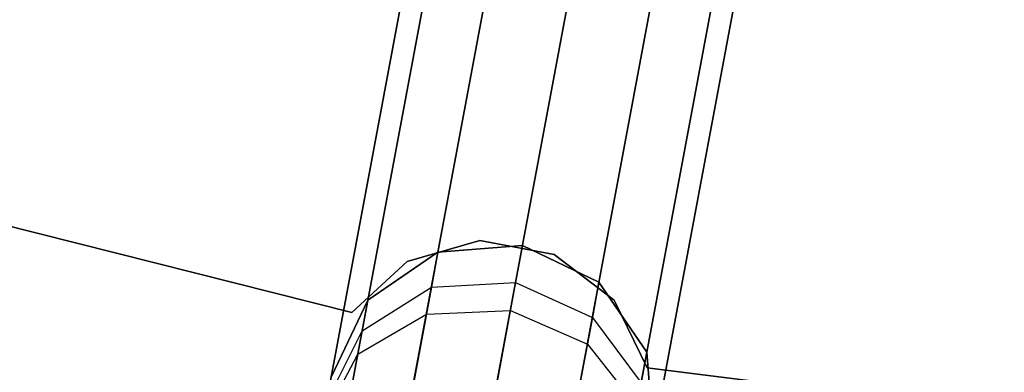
# Model space of a CAD drawing. Extents: x -129 to 129, y -127 to 130.
# Tile 134 of 188: x -14.07 to -8.06, y -58.39 to -56.24. Entities that reach past the tile are written whole.
import ezdxf

# ---------------------------------------------------------------- set-up
doc = ezdxf.new("R2010")
doc.units = 0
doc.header["$LTSCALE"] = 25.4
doc.layers.get('0').update_dxf_attribs({"linetype": 'CONTINUOUS'})

# ---------------------------------------------------------------- blocks, each defined once
blk = doc.blocks.new('NOME_B_PM2_STL')
at = {"color": 0}
for p, q in [((118.5611, -56.7599, 524.5779), (109.3736, -105.9085, 524.5779)), ((118.5611, -56.7599, 524.5779), (109.3736, -105.9085, 524.5779)), ((109.3736, -105.9085, 344.5779), (118.5611, -56.7599, 344.5779)), ((109.3736, -105.9085, 344.5779), (118.5611, -56.7599, 344.5779)), ((118.6928, -56.7845, 525.0779), (109.5053, -105.9332, 525.0779)), ((118.6928, -56.7845, 525.0779), (109.5053, -105.9332, 525.0779)), ((118.6928, -56.7845, 524.0779), (109.5053, -105.9332, 524.0779)), ((118.6928, -56.7845, 524.0779), (109.5053, -105.9332, 524.0779)), ((109.5053, -105.9332, 344.0779), (118.6928, -56.7845, 344.0779)), ((109.5053, -105.9332, 344.0779), (118.6928, -56.7845, 344.0779)), ((109.5053, -105.9332, 345.0779), (118.6928, -56.7845, 345.0779)), ((109.5053, -105.9332, 345.0779), (118.6928, -56.7845, 345.0779)), ((119.0526, -56.8518, 525.4439), (109.8651, -106.0004, 525.4439)), ((119.0526, -56.8518, 525.4439), (109.8651, -106.0004, 525.4439)), ((119.0526, -56.8518, 523.7119), (109.8651, -106.0004, 523.7119)), ((119.0526, -56.8518, 523.7119), (109.8651, -106.0004, 523.7119)), ((109.8651, -106.0004, 343.7118), (119.0526, -56.8518, 343.7118)), ((109.8651, -106.0004, 343.7118), (119.0526, -56.8518, 343.7118)), ((109.8651, -106.0004, 345.4439), (119.0526, -56.8518, 345.4439)), ((109.8651, -106.0004, 345.4439), (119.0526, -56.8518, 345.4439)), ((119.544, -56.9436, 523.5779), (110.3566, -106.0923, 523.5779)), ((119.544, -56.9436, 525.5779), (110.3566, -106.0923, 525.5779)), ((119.544, -56.9436, 525.5779), (110.3566, -106.0923, 525.5779)), ((119.544, -56.9436, 523.5779), (110.3566, -106.0923, 523.5779)), ((110.3566, -106.0923, 345.5779), (119.544, -56.9436, 345.5779)), ((110.3566, -106.0923, 343.5779), (119.544, -56.9436, 343.5779)), ((110.3566, -106.0923, 343.5779), (119.544, -56.9436, 343.5779)), ((110.3566, -106.0923, 345.5779), (119.544, -56.9436, 345.5779)), ((120.0355, -57.0355, 523.7119), (110.848, -106.1842, 523.7119)), ((120.0355, -57.0355, 523.7119), (110.848, -106.1842, 523.7119)), ((120.0355, -57.0355, 525.4439), (110.848, -106.1842, 525.4439)), ((120.0355, -57.0355, 525.4439), (110.848, -106.1842, 525.4439)), ((110.848, -106.1842, 345.4439), (120.0355, -57.0355, 345.4439)), ((110.848, -106.1842, 345.4439), (120.0355, -57.0355, 345.4439)), ((110.848, -106.1842, 343.7118), (120.0355, -57.0355, 343.7118)), ((110.848, -106.1842, 343.7118), (120.0355, -57.0355, 343.7118)), ((120.3953, -57.1028, 524.0779), (111.2078, -106.2514, 524.0779)), ((120.3953, -57.1028, 524.0779), (111.2078, -106.2514, 524.0779)), ((120.3953, -57.1028, 525.0779), (111.2078, -106.2514, 525.0779)), ((120.3953, -57.1028, 525.0779), (111.2078, -106.2514, 525.0779)), ((111.2078, -106.2514, 345.0779), (120.3953, -57.1028, 345.0779)), ((111.2078, -106.2514, 345.0779), (120.3953, -57.1028, 345.0779)), ((111.2078, -106.2514, 344.0779), (120.3953, -57.1028, 344.0779)), ((111.2078, -106.2514, 344.0779), (120.3953, -57.1028, 344.0779)), ((120.527, -57.1274, 524.5779), (111.3395, -106.276, 524.5779)), ((120.527, -57.1274, 524.5779), (111.3395, -106.276, 524.5779)), ((111.3395, -106.276, 344.5779), (120.527, -57.1274, 344.5779)), ((111.3395, -106.276, 344.5779), (120.527, -57.1274, 344.5779)), ((118.1465, -59.255, 23.0779), (112.7033, -57.8829, 23.0779)), ((112.7033, -57.8829, 21.0779), (118.1465, -59.255, 21.0779)), ((112.7033, -57.8829, 21.0779), (118.1465, -59.255, 21.0779)), ((118.1465, -59.255, 23.0779), (112.7033, -57.8829, 23.0779)), ((118.1465, -59.255, 699.0779), (112.7033, -57.8829, 699.0779)), ((112.7033, -57.8829, 697.0779), (118.1465, -59.255, 697.0779)), ((112.7033, -57.8829, 697.0779), (118.1465, -59.255, 697.0779)), ((118.1465, -59.255, 699.0779), (112.7033, -57.8829, 699.0779)), ((118.1465, -59.255, 335.0779), (112.7033, -57.8829, 335.0779)), ((112.7033, -57.8829, 333.0779), (118.1465, -59.255, 333.0779)), ((112.7033, -57.8829, 333.0779), (118.1465, -59.255, 333.0779)), ((118.1465, -59.255, 335.0779), (112.7033, -57.8829, 335.0779)), ((118.1465, -59.255, 536.0779), (112.7033, -57.8829, 536.0779)), ((112.7033, -57.8829, 534.0779), (118.1465, -59.255, 534.0779)), ((112.7033, -57.8829, 534.0779), (118.1465, -59.255, 534.0779)), ((118.1465, -59.255, 536.0779), (112.7033, -57.8829, 536.0779)), ((118.928, -58.8161, 23.0779), (118.4853, -58.9431, 23.0779)), ((118.4853, -58.9431, 21.0779), (118.928, -58.8161, 21.0779)), ((118.4853, -58.9431, 21.0779), (118.928, -58.8161, 21.0779)), ((118.928, -58.8161, 23.0779), (118.4853, -58.9431, 23.0779)), ((118.928, -58.8161, 699.0779), (118.4853, -58.9431, 699.0779)), ((118.4853, -58.9431, 697.0779), (118.928, -58.8161, 697.0779)), ((118.4853, -58.9431, 697.0779), (118.928, -58.8161, 697.0779)), ((118.928, -58.8161, 699.0779), (118.4853, -58.9431, 699.0779)), ((118.928, -58.8161, 335.0779), (118.4853, -58.9431, 335.0779)), ((118.4853, -58.9431, 333.0779), (118.928, -58.8161, 333.0779)), ((118.4853, -58.9431, 333.0779), (118.928, -58.8161, 333.0779)), ((118.928, -58.8161, 335.0779), (118.4853, -58.9431, 335.0779)), ((118.928, -58.8161, 536.0779), (118.4853, -58.9431, 536.0779)), ((118.4853, -58.9431, 534.0779), (118.928, -58.8161, 534.0779)), ((118.4853, -58.9431, 534.0779), (118.928, -58.8161, 534.0779)), ((118.928, -58.8161, 536.0779), (118.4853, -58.9431, 536.0779)), ((119.3806, -58.9009, 23.0779), (118.928, -58.8161, 23.0779)), ((118.928, -58.8161, 23.0779), (118.928, -58.8161, 21.0779)), ((118.928, -58.8161, 21.0779), (119.3806, -58.9009, 21.0779)), ((118.928, -58.8161, 23.0779), (118.928, -58.8161, 21.0779)), ((118.928, -58.8161, 21.0779), (119.3806, -58.9009, 21.0779)), ((119.3806, -58.9009, 23.0779), (118.928, -58.8161, 23.0779)), ((119.3806, -58.9009, 699.0779), (118.928, -58.8161, 699.0779)), ((118.928, -58.8161, 699.0779), (118.928, -58.8161, 697.0779)), ((118.928, -58.8161, 697.0779), (119.3806, -58.9009, 697.0779)), ((118.928, -58.8161, 699.0779), (118.928, -58.8161, 697.0779)), ((118.928, -58.8161, 697.0779), (119.3806, -58.9009, 697.0779)), ((119.3806, -58.9009, 699.0779), (118.928, -58.8161, 699.0779)), ((119.3806, -58.9009, 335.0779), (118.928, -58.8161, 335.0779)), ((118.928, -58.8161, 335.0779), (118.928, -58.8161, 333.0779)), ((118.928, -58.8161, 333.0779), (119.3806, -58.9009, 333.0779)), ((118.928, -58.8161, 335.0779), (118.928, -58.8161, 333.0779)), ((118.928, -58.8161, 333.0779), (119.3806, -58.9009, 333.0779)), ((119.3806, -58.9009, 335.0779), (118.928, -58.8161, 335.0779)), ((119.3806, -58.9009, 536.0779), (118.928, -58.8161, 536.0779)), ((118.928, -58.8161, 536.0779), (118.928, -58.8161, 534.0779)), ((118.928, -58.8161, 534.0779), (119.3806, -58.9009, 534.0779)), ((118.928, -58.8161, 536.0779), (118.928, -58.8161, 534.0779)), ((118.928, -58.8161, 534.0779), (119.3806, -58.9009, 534.0779)), ((119.3806, -58.9009, 536.0779), (118.928, -58.8161, 536.0779)), ((118.6721, -58.8868, 699.0779), (118.2451, -59.1793, 699.0779)), ((118.2451, -59.1793, 534.0779), (118.6721, -58.8868, 534.0779)), ((118.6721, -58.8868, 699.0779), (118.2451, -59.1793, 699.0779)), ((118.6721, -58.8868, 693.5779), (118.2451, -59.1793, 693.5779)), ((118.6721, -58.8868, 693.5779), (118.2451, -59.1793, 693.5779)), ((118.6721, -58.8868, 539.5779), (118.2451, -59.1793, 539.5779)), ((118.6721, -58.8868, 539.5779), (118.2451, -59.1793, 539.5779)), ((118.2451, -59.1793, 534.0779), (118.6721, -58.8868, 534.0779)), ((118.6721, -58.8868, 335.0779), (118.2451, -59.1793, 335.0779)), ((118.2451, -59.1793, 21.0779), (118.6721, -58.8868, 21.0779)), ((118.6721, -58.8868, 335.0779), (118.2451, -59.1793, 335.0779)), ((118.6721, -58.8868, 329.5779), (118.2451, -59.1793, 329.5779)), ((118.6721, -58.8868, 329.5779), (118.2451, -59.1793, 329.5779)), ((118.6721, -58.8868, 25.5779), (118.2451, -59.1793, 25.5779)), ((118.6721, -58.8868, 25.5779), (118.2451, -59.1793, 25.5779)), ((118.2451, -59.1793, 21.0779), (118.6721, -58.8868, 21.0779)), ((118.6016, -59.2642, 27.0109), (118.6721, -58.8868, 25.5779)), ((118.6016, -59.2642, 27.0109), (118.6721, -58.8868, 25.5779)), ((118.6721, -58.8868, 693.5779), (118.632, -59.1012, 692.4811)), ((118.6721, -58.8868, 693.5779), (118.632, -59.1012, 692.4811)), ((118.632, -59.1012, 540.6746), (118.6721, -58.8868, 539.5779)), ((118.632, -59.1012, 540.6746), (118.6721, -58.8868, 539.5779)), ((118.6721, -58.8868, 329.5779), (118.632, -59.1012, 328.4811)), ((118.6721, -58.8868, 329.5779), (118.632, -59.1012, 328.4811)), ((119.1882, -58.8469, 699.0779), (118.6721, -58.8868, 699.0779)), ((118.6721, -58.8868, 534.0779), (119.1882, -58.8469, 534.0779)), ((119.1882, -58.8469, 699.0779), (118.6721, -58.8868, 699.0779)), ((119.1882, -58.8469, 693.5779), (118.6721, -58.8868, 693.5779)), ((119.1882, -58.8469, 693.5779), (118.6721, -58.8868, 693.5779)), ((119.1882, -58.8469, 539.5779), (118.6721, -58.8868, 539.5779)), ((119.1882, -58.8469, 539.5779), (118.6721, -58.8868, 539.5779)), ((118.6721, -58.8868, 534.0779), (119.1882, -58.8469, 534.0779)), ((119.1882, -58.8469, 335.0779), (118.6721, -58.8868, 335.0779)), ((118.6721, -58.8868, 21.0779), (119.1882, -58.8469, 21.0779)), ((119.1882, -58.8469, 335.0779), (118.6721, -58.8868, 335.0779)), ((119.1882, -58.8469, 329.5779), (118.6721, -58.8868, 329.5779)), ((119.1882, -58.8469, 329.5779), (118.6721, -58.8868, 329.5779)), ((119.1882, -58.8469, 25.5779), (118.6721, -58.8868, 25.5779)), ((119.1882, -58.8469, 25.5779), (118.6721, -58.8868, 25.5779)), ((118.6721, -58.8868, 21.0779), (119.1882, -58.8469, 21.0779)), ((118.6721, -58.8868, 699.0779), (118.6721, -58.8868, 693.5779)), ((118.6721, -58.8868, 699.0779), (118.6721, -58.8868, 693.5779)), ((118.6721, -58.8868, 539.5779), (118.6721, -58.8868, 534.0779)), ((118.6721, -58.8868, 539.5779), (118.6721, -58.8868, 534.0779)), ((118.6721, -58.8868, 335.0779), (118.6721, -58.8868, 329.5779)), ((118.6721, -58.8868, 335.0779), (118.6721, -58.8868, 329.5779)), ((118.6721, -58.8868, 25.5779), (118.6721, -58.8868, 21.0779)), ((118.6721, -58.8868, 25.5779), (118.6721, -58.8868, 21.0779)), ((119.1144, -59.242, 27.0779), (119.1882, -58.8469, 25.5779)), ((119.1144, -59.242, 27.0779), (119.1882, -58.8469, 25.5779)), ((119.1882, -58.8469, 693.5779), (119.1463, -59.0714, 692.4298)), ((119.1882, -58.8469, 693.5779), (119.1463, -59.0714, 692.4298)), ((119.1463, -59.0714, 540.7259), (119.1882, -58.8469, 539.5779)), ((119.1463, -59.0714, 540.7259), (119.1882, -58.8469, 539.5779)), ((119.1882, -58.8469, 329.5779), (119.1463, -59.0714, 328.4298)), ((119.1882, -58.8469, 329.5779), (119.1463, -59.0714, 328.4298)), ((119.6551, -59.0705, 699.0779), (119.1882, -58.8469, 699.0779)), ((119.1882, -58.8469, 534.0779), (119.6551, -59.0705, 534.0779)), ((119.6551, -59.0705, 693.5779), (119.1882, -58.8469, 693.5779)), ((119.1882, -58.8469, 699.0779), (119.1882, -58.8469, 693.5779)), ((119.6551, -59.0705, 699.0779), (119.1882, -58.8469, 699.0779)), ((119.1882, -58.8469, 699.0779), (119.1882, -58.8469, 693.5779)), ((119.6551, -59.0705, 693.5779), (119.1882, -58.8469, 693.5779)), ((119.6551, -59.0705, 539.5779), (119.1882, -58.8469, 539.5779)), ((119.1882, -58.8469, 534.0779), (119.6551, -59.0705, 534.0779)), ((119.1882, -58.8469, 539.5779), (119.1882, -58.8469, 534.0779)), ((119.6551, -59.0705, 539.5779), (119.1882, -58.8469, 539.5779)), ((119.1882, -58.8469, 539.5779), (119.1882, -58.8469, 534.0779)), ((119.6551, -59.0705, 335.0779), (119.1882, -58.8469, 335.0779)), ((119.1882, -58.8469, 21.0779), (119.6551, -59.0705, 21.0779)), ((119.6551, -59.0705, 329.5779), (119.1882, -58.8469, 329.5779)), ((119.1882, -58.8469, 335.0779), (119.1882, -58.8469, 329.5779)), ((119.6551, -59.0705, 335.0779), (119.1882, -58.8469, 335.0779)), ((119.1882, -58.8469, 335.0779), (119.1882, -58.8469, 329.5779)), ((119.6551, -59.0705, 329.5779), (119.1882, -58.8469, 329.5779)), ((119.6551, -59.0705, 25.5779), (119.1882, -58.8469, 25.5779)), ((119.1882, -58.8469, 21.0779), (119.6551, -59.0705, 21.0779)), ((119.1882, -58.8469, 25.5779), (119.1882, -58.8469, 21.0779)), ((119.6551, -59.0705, 25.5779), (119.1882, -58.8469, 25.5779)), ((119.1882, -58.8469, 25.5779), (119.1882, -58.8469, 21.0779)), ((118.4853, -58.9431, 23.0779), (118.1465, -59.255, 23.0779)), ((118.1465, -59.255, 21.0779), (118.4853, -58.9431, 21.0779)), ((118.1465, -59.255, 21.0779), (118.4853, -58.9431, 21.0779)), ((118.4853, -58.9431, 23.0779), (118.1465, -59.255, 23.0779)), ((118.4853, -58.9431, 699.0779), (118.1465, -59.255, 699.0779)), ((118.1465, -59.255, 697.0779), (118.4853, -58.9431, 697.0779)), ((118.1465, -59.255, 697.0779), (118.4853, -58.9431, 697.0779)), ((118.4853, -58.9431, 699.0779), (118.1465, -59.255, 699.0779)), ((118.4853, -58.9431, 335.0779), (118.1465, -59.255, 335.0779)), ((118.1465, -59.255, 333.0779), (118.4853, -58.9431, 333.0779)), ((118.1465, -59.255, 333.0779), (118.4853, -58.9431, 333.0779)), ((118.4853, -58.9431, 335.0779), (118.1465, -59.255, 335.0779)), ((118.4853, -58.9431, 536.0779), (118.1465, -59.255, 536.0779)), ((118.1465, -59.255, 534.0779), (118.4853, -58.9431, 534.0779)), ((118.1465, -59.255, 534.0779), (118.4853, -58.9431, 534.0779)), ((118.4853, -58.9431, 536.0779), (118.1465, -59.255, 536.0779)), ((118.4853, -58.9431, 23.0779), (118.4853, -58.9431, 21.0779)), ((118.4853, -58.9431, 23.0779), (118.4853, -58.9431, 21.0779)), ((118.4853, -58.9431, 699.0779), (118.4853, -58.9431, 697.0779)), ((118.4853, -58.9431, 699.0779), (118.4853, -58.9431, 697.0779)), ((118.4853, -58.9431, 335.0779), (118.4853, -58.9431, 333.0779)), ((118.4853, -58.9431, 335.0779), (118.4853, -58.9431, 333.0779)), ((118.4853, -58.9431, 536.0779), (118.4853, -58.9431, 534.0779)), ((118.4853, -58.9431, 536.0779), (118.4853, -58.9431, 534.0779)), ((119.7473, -59.1797, 23.0779), (119.3806, -58.9009, 23.0779)), ((119.3806, -58.9009, 23.0779), (119.3806, -58.9009, 21.0779)), ((119.3806, -58.9009, 21.0779), (119.7473, -59.1797, 21.0779)), ((119.3806, -58.9009, 23.0779), (119.3806, -58.9009, 21.0779)), ((119.3806, -58.9009, 21.0779), (119.7473, -59.1797, 21.0779)), ((119.7473, -59.1797, 23.0779), (119.3806, -58.9009, 23.0779)), ((119.7473, -59.1797, 699.0779), (119.3806, -58.9009, 699.0779)), ((119.3806, -58.9009, 699.0779), (119.3806, -58.9009, 697.0779)), ((119.3806, -58.9009, 697.0779), (119.7473, -59.1797, 697.0779)), ((119.3806, -58.9009, 699.0779), (119.3806, -58.9009, 697.0779)), ((119.3806, -58.9009, 697.0779), (119.7473, -59.1797, 697.0779)), ((119.7473, -59.1797, 699.0779), (119.3806, -58.9009, 699.0779)), ((119.7473, -59.1797, 335.0779), (119.3806, -58.9009, 335.0779)), ((119.3806, -58.9009, 335.0779), (119.3806, -58.9009, 333.0779)), ((119.3806, -58.9009, 333.0779), (119.7473, -59.1797, 333.0779)), ((119.3806, -58.9009, 335.0779), (119.3806, -58.9009, 333.0779)), ((119.3806, -58.9009, 333.0779), (119.7473, -59.1797, 333.0779)), ((119.7473, -59.1797, 335.0779), (119.3806, -58.9009, 335.0779)), ((119.7473, -59.1797, 536.0779), (119.3806, -58.9009, 536.0779)), ((119.3806, -58.9009, 536.0779), (119.3806, -58.9009, 534.0779)), ((119.3806, -58.9009, 534.0779), (119.7473, -59.1797, 534.0779)), ((119.3806, -58.9009, 536.0779), (119.3806, -58.9009, 534.0779)), ((119.3806, -58.9009, 534.0779), (119.7473, -59.1797, 534.0779)), ((119.7473, -59.1797, 536.0779), (119.3806, -58.9009, 536.0779)), ((118.632, -59.1012, 692.4811), (119.1463, -59.0714, 692.4298)), ((118.632, -59.1012, 692.4811), (119.1463, -59.0714, 692.4298)), ((118.632, -59.1012, 540.6746), (119.1463, -59.0714, 540.7259)), ((118.632, -59.1012, 540.6746), (119.1463, -59.0714, 540.7259)), ((118.632, -59.1012, 328.4811), (119.1463, -59.0714, 328.4298)), ((118.632, -59.1012, 328.4811), (119.1463, -59.0714, 328.4298)), ((119.1463, -59.0714, 692.4298), (119.0268, -59.7107, 691.4565)), ((119.1463, -59.0714, 692.4298), (119.0268, -59.7107, 691.4565)), ((119.0268, -59.7107, 541.6992), (119.1463, -59.0714, 540.7259)), ((119.0268, -59.7107, 541.6992), (119.1463, -59.0714, 540.7259)), ((119.1463, -59.0714, 328.4298), (119.0268, -59.7107, 327.4565)), ((119.1463, -59.0714, 328.4298), (119.0268, -59.7107, 327.4565)), ((119.1463, -59.0714, 692.4298), (119.615, -59.285, 692.4811)), ((119.1463, -59.0714, 692.4298), (119.615, -59.285, 692.4811)), ((119.1463, -59.0714, 540.7259), (119.615, -59.285, 540.6746)), ((119.1463, -59.0714, 540.7259), (119.615, -59.285, 540.6746)), ((119.1463, -59.0714, 328.4298), (119.615, -59.285, 328.4811)), ((119.1463, -59.0714, 328.4298), (119.615, -59.285, 328.4811)), ((119.5846, -59.448, 27.0109), (119.6551, -59.0705, 25.5779)), ((119.5846, -59.448, 27.0109), (119.6551, -59.0705, 25.5779)), ((119.6551, -59.0705, 693.5779), (119.615, -59.285, 692.4811)), ((119.6551, -59.0705, 693.5779), (119.615, -59.285, 692.4811)), ((119.615, -59.285, 540.6746), (119.6551, -59.0705, 539.5779)), ((119.615, -59.285, 540.6746), (119.6551, -59.0705, 539.5779)), ((119.6551, -59.0705, 329.5779), (119.615, -59.285, 328.4811)), ((119.6551, -59.0705, 329.5779), (119.615, -59.285, 328.4811)), ((119.9476, -59.4976, 699.0779), (119.6551, -59.0705, 699.0779)), ((119.6551, -59.0705, 534.0779), (119.9476, -59.4976, 534.0779)), ((119.6551, -59.0705, 699.0779), (119.6551, -59.0705, 693.5779)), ((119.9476, -59.4976, 699.0779), (119.6551, -59.0705, 699.0779)), ((119.9476, -59.4976, 693.5779), (119.6551, -59.0705, 693.5779)), ((119.6551, -59.0705, 699.0779), (119.6551, -59.0705, 693.5779)), ((119.9476, -59.4976, 693.5779), (119.6551, -59.0705, 693.5779)), ((119.9476, -59.4976, 539.5779), (119.6551, -59.0705, 539.5779)), ((119.6551, -59.0705, 539.5779), (119.6551, -59.0705, 534.0779)), ((119.9476, -59.4976, 539.5779), (119.6551, -59.0705, 539.5779)), ((119.6551, -59.0705, 534.0779), (119.9476, -59.4976, 534.0779)), ((119.6551, -59.0705, 539.5779), (119.6551, -59.0705, 534.0779)), ((119.9476, -59.4976, 335.0779), (119.6551, -59.0705, 335.0779)), ((119.6551, -59.0705, 21.0779), (119.9476, -59.4976, 21.0779)), ((119.6551, -59.0705, 335.0779), (119.6551, -59.0705, 329.5779)), ((119.9476, -59.4976, 335.0779), (119.6551, -59.0705, 335.0779)), ((119.9476, -59.4976, 329.5779), (119.6551, -59.0705, 329.5779)), ((119.6551, -59.0705, 335.0779), (119.6551, -59.0705, 329.5779)), ((119.9476, -59.4976, 329.5779), (119.6551, -59.0705, 329.5779)), ((119.9476, -59.4976, 25.5779), (119.6551, -59.0705, 25.5779)), ((119.6551, -59.0705, 25.5779), (119.6551, -59.0705, 21.0779)), ((119.9476, -59.4976, 25.5779), (119.6551, -59.0705, 25.5779)), ((119.6551, -59.0705, 21.0779), (119.9476, -59.4976, 21.0779)), ((119.6551, -59.0705, 25.5779), (119.6551, -59.0705, 21.0779)), ((118.2101, -59.3664, 692.6212), (118.632, -59.1012, 692.4811)), ((118.2101, -59.3664, 692.6212), (118.632, -59.1012, 692.4811)), ((118.2101, -59.3664, 540.5345), (118.632, -59.1012, 540.6746)), ((118.2101, -59.3664, 540.5345), (118.632, -59.1012, 540.6746)), ((118.2101, -59.3664, 328.6212), (118.632, -59.1012, 328.4811)), ((118.2101, -59.3664, 328.6212), (118.632, -59.1012, 328.4811)), ((118.632, -59.1012, 692.4811), (118.5179, -59.7119, 691.5513)), ((118.632, -59.1012, 692.4811), (118.5179, -59.7119, 691.5513)), ((118.5179, -59.7119, 541.6044), (118.632, -59.1012, 540.6746)), ((118.5179, -59.7119, 541.6044), (118.632, -59.1012, 540.6746)), ((118.632, -59.1012, 328.4811), (118.5179, -59.7119, 327.5513)), ((118.632, -59.1012, 328.4811), (118.5179, -59.7119, 327.5513)), ((118.2451, -59.1793, 699.0779), (118.0215, -59.6462, 699.0779)), ((118.0215, -59.6462, 534.0779), (118.2451, -59.1793, 534.0779)), ((118.2451, -59.1793, 699.0779), (118.0215, -59.6462, 699.0779)), ((118.2451, -59.1793, 693.5779), (118.0215, -59.6462, 693.5779)), ((118.2451, -59.1793, 693.5779), (118.0215, -59.6462, 693.5779)), ((118.2451, -59.1793, 539.5779), (118.0215, -59.6462, 539.5779)), ((118.2451, -59.1793, 539.5779), (118.0215, -59.6462, 539.5779)), ((118.0215, -59.6462, 534.0779), (118.2451, -59.1793, 534.0779)), ((118.2451, -59.1793, 335.0779), (118.0215, -59.6462, 335.0779)), ((118.0215, -59.6462, 21.0779), (118.2451, -59.1793, 21.0779)), ((118.2451, -59.1793, 335.0779), (118.0215, -59.6462, 335.0779)), ((118.2451, -59.1793, 329.5779), (118.0215, -59.6462, 329.5779)), ((118.2451, -59.1793, 329.5779), (118.0215, -59.6462, 329.5779)), ((118.2451, -59.1793, 25.5779), (118.0215, -59.6462, 25.5779)), ((118.2451, -59.1793, 25.5779), (118.0215, -59.6462, 25.5779)), ((118.0215, -59.6462, 21.0779), (118.2451, -59.1793, 21.0779)), ((118.1835, -59.5085, 26.8279), (118.2451, -59.1793, 25.5779)), ((118.1835, -59.5085, 26.8279), (118.2451, -59.1793, 25.5779)), ((118.2451, -59.1793, 693.5779), (118.2101, -59.3664, 692.6212)), ((118.2451, -59.1793, 693.5779), (118.2101, -59.3664, 692.6212)), ((118.2101, -59.3664, 540.5345), (118.2451, -59.1793, 539.5779)), ((118.2101, -59.3664, 540.5345), (118.2451, -59.1793, 539.5779)), ((118.2451, -59.1793, 329.5779), (118.2101, -59.3664, 328.6212)), ((118.2451, -59.1793, 329.5779), (118.2101, -59.3664, 328.6212)), ((118.2451, -59.1793, 699.0779), (118.2451, -59.1793, 693.5779)), ((118.2451, -59.1793, 699.0779), (118.2451, -59.1793, 693.5779)), ((118.2451, -59.1793, 539.5779), (118.2451, -59.1793, 534.0779)), ((118.2451, -59.1793, 539.5779), (118.2451, -59.1793, 534.0779)), ((118.2451, -59.1793, 335.0779), (118.2451, -59.1793, 329.5779)), ((118.2451, -59.1793, 335.0779), (118.2451, -59.1793, 329.5779)), ((118.2451, -59.1793, 25.5779), (118.2451, -59.1793, 21.0779)), ((118.2451, -59.1793, 25.5779), (118.2451, -59.1793, 21.0779)), ((119.9501, -59.5931, 23.0779), (119.7473, -59.1797, 23.0779)), ((119.7473, -59.1797, 23.0779), (119.7473, -59.1797, 21.0779)), ((119.7473, -59.1797, 21.0779), (119.9501, -59.5931, 21.0779)), ((119.7473, -59.1797, 23.0779), (119.7473, -59.1797, 21.0779)), ((119.7473, -59.1797, 21.0779), (119.9501, -59.5931, 21.0779)), ((119.9501, -59.5931, 23.0779), (119.7473, -59.1797, 23.0779)), ((119.9501, -59.5931, 699.0779), (119.7473, -59.1797, 699.0779)), ((119.7473, -59.1797, 699.0779), (119.7473, -59.1797, 697.0779)), ((119.7473, -59.1797, 697.0779), (119.9501, -59.5931, 697.0779)), ((119.7473, -59.1797, 699.0779), (119.7473, -59.1797, 697.0779)), ((119.7473, -59.1797, 697.0779), (119.9501, -59.5931, 697.0779)), ((119.9501, -59.5931, 699.0779), (119.7473, -59.1797, 699.0779)), ((119.9501, -59.5931, 335.0779), (119.7473, -59.1797, 335.0779)), ((119.7473, -59.1797, 335.0779), (119.7473, -59.1797, 333.0779)), ((119.7473, -59.1797, 333.0779), (119.9501, -59.5931, 333.0779)), ((119.7473, -59.1797, 335.0779), (119.7473, -59.1797, 333.0779)), ((119.7473, -59.1797, 333.0779), (119.9501, -59.5931, 333.0779)), ((119.9501, -59.5931, 335.0779), (119.7473, -59.1797, 335.0779)), ((119.9501, -59.5931, 536.0779), (119.7473, -59.1797, 536.0779)), ((119.7473, -59.1797, 536.0779), (119.7473, -59.1797, 534.0779)), ((119.7473, -59.1797, 534.0779), (119.9501, -59.5931, 534.0779)), ((119.7473, -59.1797, 536.0779), (119.7473, -59.1797, 534.0779)), ((119.7473, -59.1797, 534.0779), (119.9501, -59.5931, 534.0779)), ((119.9501, -59.5931, 536.0779), (119.7473, -59.1797, 536.0779)), ((118.1465, -59.255, 23.0779), (118.1465, -59.255, 21.0779)), ((118.1465, -59.255, 23.0779), (118.1465, -59.255, 21.0779)), ((118.1465, -59.255, 699.0779), (118.1465, -59.255, 697.0779)), ((118.1465, -59.255, 699.0779), (118.1465, -59.255, 697.0779)), ((118.1465, -59.255, 335.0779), (118.1465, -59.255, 333.0779)), ((118.1465, -59.255, 335.0779), (118.1465, -59.255, 333.0779)), ((118.1465, -59.255, 536.0779), (118.1465, -59.255, 534.0779)), ((118.1465, -59.255, 536.0779), (118.1465, -59.255, 534.0779)), ((118.6016, -59.2642, 27.0109), (119.1144, -59.242, 27.0779)), ((118.6016, -59.2642, 27.0109), (119.1144, -59.242, 27.0779)), ((118.9126, -60.3214, 28.1759), (119.1144, -59.242, 27.0779)), ((118.9126, -60.3214, 28.1759), (119.1144, -59.242, 27.0779)), ((119.1144, -59.242, 27.0779), (119.5846, -59.448, 27.0109)), ((119.1144, -59.242, 27.0779), (119.5846, -59.448, 27.0109)), ((118.1835, -59.5085, 26.8279), (118.6016, -59.2642, 27.0109)), ((118.1835, -59.5085, 26.8279), (118.6016, -59.2642, 27.0109)), ((118.4088, -60.2954, 28.0599), (118.6016, -59.2642, 27.0109)), ((118.4088, -60.2954, 28.0599), (118.6016, -59.2642, 27.0109)), ((119.615, -59.285, 692.4811), (119.5009, -59.8957, 691.5513)), ((119.615, -59.285, 692.4811), (119.5009, -59.8957, 691.5513)), ((119.5009, -59.8957, 541.6044), (119.615, -59.285, 540.6746)), ((119.5009, -59.8957, 541.6044), (119.615, -59.285, 540.6746)), ((119.615, -59.285, 328.4811), (119.5009, -59.8957, 327.5513)), ((119.615, -59.285, 328.4811), (119.5009, -59.8957, 327.5513)), ((119.615, -59.285, 692.4811), (119.9127, -59.6846, 692.6212)), ((119.615, -59.285, 692.4811), (119.9127, -59.6846, 692.6212)), ((119.615, -59.285, 540.6746), (119.9127, -59.6846, 540.5345)), ((119.615, -59.285, 540.6746), (119.9127, -59.6846, 540.5345)), ((119.615, -59.285, 328.4811), (119.9127, -59.6846, 328.6212)), ((119.615, -59.285, 328.4811), (119.9127, -59.6846, 328.6212)), ((117.9935, -59.7958, 692.8125), (118.2101, -59.3664, 692.6212)), ((117.9935, -59.7958, 692.8125), (118.2101, -59.3664, 692.6212)), ((117.9935, -59.7958, 540.3432), (118.2101, -59.3664, 540.5345)), ((117.9935, -59.7958, 540.3432), (118.2101, -59.3664, 540.5345)), ((117.9935, -59.7958, 328.8125), (118.2101, -59.3664, 328.6212)), ((117.9935, -59.7958, 328.8125), (118.2101, -59.3664, 328.6212)), ((118.2101, -59.3664, 692.6212), (118.1105, -59.8991, 691.8101)), ((118.2101, -59.3664, 692.6212), (118.1105, -59.8991, 691.8101)), ((118.1105, -59.8991, 541.3456), (118.2101, -59.3664, 540.5345)), ((118.1105, -59.8991, 541.3456), (118.2101, -59.3664, 540.5345)), ((118.2101, -59.3664, 328.6212), (118.1105, -59.8991, 327.8101)), ((118.2101, -59.3664, 328.6212), (118.1105, -59.8991, 327.8101)), ((119.3918, -60.4791, 28.0599), (119.5846, -59.448, 27.0109)), ((119.3918, -60.4791, 28.0599), (119.5846, -59.448, 27.0109)), ((119.5846, -59.448, 27.0109), (119.8861, -59.8268, 26.8279)), ((119.5846, -59.448, 27.0109), (119.8861, -59.8268, 26.8279)), ((117.9723, -59.9096, 26.5779), (118.1835, -59.5085, 26.8279)), ((117.9723, -59.9096, 26.5779), (118.1835, -59.5085, 26.8279)), ((118.0154, -60.408, 27.7429), (118.1835, -59.5085, 26.8279)), ((118.0154, -60.408, 27.7429), (118.1835, -59.5085, 26.8279)), ((119.8861, -59.8268, 26.8279), (119.9476, -59.4976, 25.5779)), ((119.8861, -59.8268, 26.8279), (119.9476, -59.4976, 25.5779)), ((119.9476, -59.4976, 693.5779), (119.9127, -59.6846, 692.6212)), ((119.9476, -59.4976, 693.5779), (119.9127, -59.6846, 692.6212)), ((119.9127, -59.6846, 540.5345), (119.9476, -59.4976, 539.5779)), ((119.9127, -59.6846, 540.5345), (119.9476, -59.4976, 539.5779)), ((119.9476, -59.4976, 329.5779), (119.9127, -59.6846, 328.6212)), ((119.9476, -59.4976, 329.5779), (119.9127, -59.6846, 328.6212)), ((119.9875, -60.0137, 699.0779), (119.9476, -59.4976, 699.0779)), ((119.9476, -59.4976, 534.0779), (119.9875, -60.0137, 534.0779)), ((119.9476, -59.4976, 699.0779), (119.9476, -59.4976, 693.5779)), ((119.9875, -60.0137, 699.0779), (119.9476, -59.4976, 699.0779)), ((119.9875, -60.0137, 693.5779), (119.9476, -59.4976, 693.5779)), ((119.9476, -59.4976, 699.0779), (119.9476, -59.4976, 693.5779)), ((119.9875, -60.0137, 693.5779), (119.9476, -59.4976, 693.5779)), ((119.9875, -60.0137, 539.5779), (119.9476, -59.4976, 539.5779)), ((119.9476, -59.4976, 539.5779), (119.9476, -59.4976, 534.0779)), ((119.9875, -60.0137, 539.5779), (119.9476, -59.4976, 539.5779)), ((119.9476, -59.4976, 534.0779), (119.9875, -60.0137, 534.0779)), ((119.9476, -59.4976, 539.5779), (119.9476, -59.4976, 534.0779)), ((119.9875, -60.0137, 335.0779), (119.9476, -59.4976, 335.0779)), ((119.9476, -59.4976, 21.0779), (119.9875, -60.0137, 21.0779)), ((119.9476, -59.4976, 335.0779), (119.9476, -59.4976, 329.5779)), ((119.9875, -60.0137, 335.0779), (119.9476, -59.4976, 335.0779)), ((119.9875, -60.0137, 329.5779), (119.9476, -59.4976, 329.5779)), ((119.9476, -59.4976, 335.0779), (119.9476, -59.4976, 329.5779)), ((119.9875, -60.0137, 329.5779), (119.9476, -59.4976, 329.5779)), ((119.9875, -60.0137, 25.5779), (119.9476, -59.4976, 25.5779)), ((119.9476, -59.4976, 25.5779), (119.9476, -59.4976, 21.0779)), ((119.9875, -60.0137, 25.5779), (119.9476, -59.4976, 25.5779)), ((119.9476, -59.4976, 21.0779), (119.9875, -60.0137, 21.0779)), ((119.9476, -59.4976, 25.5779), (119.9476, -59.4976, 21.0779)), ((125.5191, -60.2857, 23.0779), (119.9501, -59.5931, 23.0779)), ((119.9501, -59.5931, 23.0779), (119.9501, -59.5931, 21.0779)), ((119.9501, -59.5931, 21.0779), (125.5191, -60.2857, 21.0779)), ((119.9501, -59.5931, 23.0779), (119.9501, -59.5931, 21.0779)), ((119.9501, -59.5931, 21.0779), (125.5191, -60.2857, 21.0779)), ((125.5191, -60.2857, 23.0779), (119.9501, -59.5931, 23.0779)), ((125.5191, -60.2857, 699.0779), (119.9501, -59.5931, 699.0779)), ((119.9501, -59.5931, 699.0779), (119.9501, -59.5931, 697.0779)), ((119.9501, -59.5931, 697.0779), (125.5191, -60.2857, 697.0779)), ((119.9501, -59.5931, 699.0779), (119.9501, -59.5931, 697.0779)), ((119.9501, -59.5931, 697.0779), (125.5191, -60.2857, 697.0779)), ((125.5191, -60.2857, 699.0779), (119.9501, -59.5931, 699.0779)), ((125.5191, -60.2857, 335.0779), (119.9501, -59.5931, 335.0779)), ((119.9501, -59.5931, 335.0779), (119.9501, -59.5931, 333.0779)), ((119.9501, -59.5931, 333.0779), (125.5191, -60.2857, 333.0779)), ((119.9501, -59.5931, 335.0779), (119.9501, -59.5931, 333.0779)), ((119.9501, -59.5931, 333.0779), (125.5191, -60.2857, 333.0779)), ((125.5191, -60.2857, 335.0779), (119.9501, -59.5931, 335.0779)), ((125.5191, -60.2857, 536.0779), (119.9501, -59.5931, 536.0779)), ((119.9501, -59.5931, 536.0779), (119.9501, -59.5931, 534.0779)), ((119.9501, -59.5931, 534.0779), (125.5191, -60.2857, 534.0779)), ((119.9501, -59.5931, 536.0779), (119.9501, -59.5931, 534.0779)), ((119.9501, -59.5931, 534.0779), (125.5191, -60.2857, 534.0779)), ((125.5191, -60.2857, 536.0779), (119.9501, -59.5931, 536.0779))]:
    blk.add_line(p, q, dxfattribs=at)

msp = doc.modelspace()

# ---------------------------------------------------------------- block references
at = {"color": 253}
msp.add_blockref('NOME_B_PM2_STL', (-130.1886, 1.2338, -1724.8619), dxfattribs=at)

doc.saveas('drawing.dxf')
